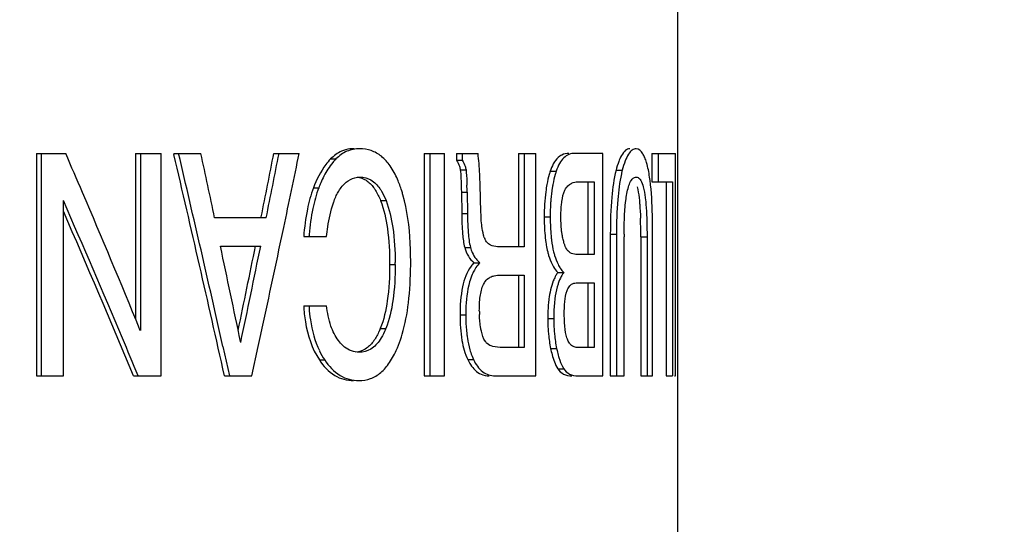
# Model space of a CAD drawing. Header units: millimetres. Extents: x 6 to 407, y 6 to 288.
# Tile 24 of 42: x 358.6 to 366.34, y 96.93 to 100.9. Entities that reach past the tile are written whole.
import ezdxf

# ---------------------------------------------------------------- set-up
doc = ezdxf.new("R2010")
doc.units = ezdxf.units.MM
doc.header["$LTSCALE"] = 23.1
doc.layers.get('0').update_dxf_attribs({"linetype": 'CONTINUOUS'})
doc.layers.add('DM1-0-1-CLIS-A-TE_DXF_DIMENSION', color=7, linetype='CONTINUOUS')
doc.layers.add('F71728_LOCK_DXF_CONTINUOUS_LINE', color=7, linetype='CONTINUOUS')
doc.styles.get("Standard").update_dxf_attribs({"font": 'txt', "width": 0.7})
doc.dimstyles.new('DIMSTYLE_1', dxfattribs={"dimtxt": 3, "dimasz": 3, "dimexe": 1, "dimexo": 1, "dimgap": 0.75, "dimtad": 1, "dimdsep": 46, "dimtxsty": 'STANDARD', "dimblk": '_FILLED', "dimblk1": '_FILLED', "dimblk2": '_FILLED', "dimcen": 0.09, "dimclrt": 5, "dimazin": 2, "dimtp": 0.01, "dimtm": 0.01, "dimtfac": 1, "dimtofl": 0, "dimtmove": 0, "dimatfit": 3, "dimldrblk": '_FILLED', "dimfxl": 1, "dimtolj": 1, "dimarcsym": 0})

# ---------------------------------------------------------------- blocks, each defined once
blk = doc.blocks.new('_FILLED')
at = {"color": 0, "linetype": 'BYBLOCK'}
blk.add_solid([(0, 0), (-1, 0.1667), (-1, -0.1667)], dxfattribs=at)
blk = doc.blocks.new('*D0')
at = {"layer": 'DM1-0-1-CLIS-A-TE_DXF_DIMENSION', "color": 2, "linetype": 'CONTINUOUS'}
for p, q in [((330.7806, 136.296), (394.3393, 136.296)), ((393.3393, 136.296), (393.3393, 100.321)), ((393.3393, 64.346), (393.3393, 100.321)), ((355.4312, 64.346), (394.3393, 64.346))]:
    blk.add_line(p, q, dxfattribs=at)
at = {"layer": 'DM1-0-1-CLIS-A-TE_DXF_DIMENSION', "color": 2, "linetype": 'CONTINUOUS', "xscale": 3, "yscale": 3, "zscale": 3}
for p, rotation in [((393.3393, 136.296), 90), ((393.3393, 64.346), 270)]:
    blk.add_blockref('_FILLED', p, dxfattribs=dict(at, rotation=rotation))
at = {"layer": 'DM1-0-1-CLIS-A-TE_DXF_DIMENSION', "color": 5, "linetype": 'CONTINUOUS', "insert": (389.5893, 100.321), "char_height": 3, "width": 10.5, "attachment_point": 2, "rotation": 90, "line_spacing_factor": 0.9}
blk.add_mtext('71.95', dxfattribs=at)
blk = doc.blocks.new('*D2')
at = {"layer": 'DM1-0-1-CLIS-A-TE_DXF_DIMENSION', "color": 2, "linetype": 'CONTINUOUS'}
for p, q in [((273.2707, 106.9759), (273.2707, 148.4659)), ((369.2707, 89.0225), (369.2707, 148.4659)), ((273.2707, 147.4659), (321.2707, 147.4659)), ((369.2707, 147.4659), (321.2707, 147.4659))]:
    blk.add_line(p, q, dxfattribs=at)
at = {"layer": 'DM1-0-1-CLIS-A-TE_DXF_DIMENSION', "color": 2, "linetype": 'CONTINUOUS', "xscale": 3, "yscale": 3, "zscale": 3, "rotation": 180}
blk.add_blockref('_FILLED', (273.2707, 147.4659), dxfattribs=at)
at = {"layer": 'DM1-0-1-CLIS-A-TE_DXF_DIMENSION', "color": 2, "linetype": 'CONTINUOUS', "xscale": 3, "yscale": 3, "zscale": 3}
blk.add_blockref('_FILLED', (369.2707, 147.4659), dxfattribs=at)
at = {"layer": 'DM1-0-1-CLIS-A-TE_DXF_DIMENSION', "color": 5, "linetype": 'CONTINUOUS', "insert": (321.2707, 151.2159), "char_height": 3, "width": 4.2, "attachment_point": 2, "line_spacing_factor": 0.9}
blk.add_mtext('96', dxfattribs=at)

msp = doc.modelspace()

# ---------------------------------------------------------------- linework, layer by layer
at = {"layer": 'F71728_LOCK_DXF_CONTINUOUS_LINE', "color": 7, "linetype": 'CONTINUOUS'}
for p, q in [((363.7727, 113.196), (363.7727, 94.096)), ((358.7289, 99.846), (358.9579, 99.846)), ((358.7289, 99.846), (358.7289, 98.096)), ((358.7645, 99.846), (358.7645, 98.096)), ((359.5079, 99.846), (359.7086, 99.846)), ((359.5079, 99.846), (359.5079, 98.5438)), ((359.5457, 99.846), (359.5457, 98.4524)), ((359.7086, 98.096), (359.7086, 99.846)), ((359.8081, 99.846), (360.0225, 99.846)), ((359.8081, 99.846), (359.8101, 99.8375)), ((360.5962, 99.846), (360.7961, 99.846)), ((361.78, 99.846), (361.9391, 99.846)), ((361.78, 99.846), (361.78, 98.096)), ((361.8243, 99.846), (361.8243, 98.096)), ((361.9391, 98.096), (361.9391, 99.846)), ((362.034, 99.846), (362.2032, 99.846)), ((362.034, 99.846), (362.034, 99.7914)), ((362.079, 99.846), (362.079, 99.7914)), ((362.5209, 99.846), (362.659, 99.846)), ((362.5209, 99.846), (362.5209, 99.1118)), ((362.5674, 99.846), (362.5674, 99.1118)), ((362.659, 98.096), (362.659, 99.846)), ((363.1849, 99.846), (362.9655, 99.846)), ((363.1849, 98.096), (363.1849, 99.846)), ((363.5719, 99.846), (363.7562, 99.846)), ((363.5719, 99.846), (363.5719, 99.6227)), ((363.6213, 99.846), (363.6213, 99.6227)), ((363.7562, 98.096), (363.7562, 99.846)), ((362.034, 99.7914), (362.079, 99.7914)), ((362.2258, 99.3827), (362.2198, 99.5989)), ((362.9997, 99.6227), (363.1161, 99.6227)), ((363.0681, 99.6227), (363.0681, 99.0512)), ((363.1161, 99.6227), (363.1161, 99.0512)), ((363.5719, 99.6227), (363.7326, 99.6227)), ((363.6829, 99.6227), (363.6829, 98.096)), ((363.7326, 99.6227), (363.7326, 98.096)), ((362.0718, 99.5407), (362.0744, 99.372)), ((362.1169, 99.5407), (362.1195, 99.372)), ((358.9396, 98.096), (358.9396, 99.4742)), ((360.5363, 99.3399), (360.1301, 99.3399)), ((360.6366, 99.086), (360.674, 99.2627)), ((360.831, 99.1914), (361.0104, 99.1914)), ((363.2442, 99.2116), (363.2442, 98.096)), ((363.2927, 99.2116), (363.2927, 98.096)), ((363.3522, 98.096), (363.3522, 99.189)), ((363.4838, 99.189), (363.4838, 98.096)), ((363.533, 99.189), (363.533, 98.096)), ((363.5767, 98.096), (363.5767, 99.2116)), ((360.1757, 99.1166), (360.4927, 99.1166)), ((362.5674, 99.1118), (362.3564, 99.1118)), ((363.1161, 99.0512), (362.9729, 99.0512)), ((362.1724, 98.9859), (362.2178, 98.9859)), ((362.3818, 98.8884), (362.5674, 98.8884)), ((362.5209, 98.8884), (362.5209, 98.3194)), ((362.5674, 98.8884), (362.5674, 98.3194)), ((362.8308, 98.9086), (362.8781, 98.9086)), ((362.9832, 98.8279), (363.1161, 98.8279)), ((363.0681, 98.8279), (363.0681, 98.3194)), ((363.1161, 98.8279), (363.1161, 98.3194)), ((360.831, 98.6473), (361.0104, 98.6473)), ((359.5457, 98.4524), (359.5402, 98.4658)), ((360.3355, 98.3574), (360.3338, 98.3654)), ((360.1957, 98.3259), (360.2473, 98.096)), ((360.4234, 98.096), (360.4738, 98.3275)), ((362.5674, 98.3194), (362.3951, 98.3194)), ((363.1161, 98.3194), (362.9843, 98.3194)), ((358.7289, 98.096), (358.9396, 98.096)), ((359.4906, 98.096), (359.7086, 98.096)), ((360.2074, 98.096), (360.4234, 98.096)), ((361.78, 98.096), (361.9391, 98.096)), ((362.3366, 98.096), (362.659, 98.096)), ((362.9891, 98.096), (363.1849, 98.096)), ((363.2442, 98.096), (363.3522, 98.096)), ((363.4838, 98.096), (363.5767, 98.096)), ((363.6829, 98.096), (363.7326, 98.096)), ((363.7487, 98.096), (363.7562, 98.096))]:
    msp.add_line(p, q, dxfattribs=at)
at = {"layer": 'F71728_LOCK_DXF_CONTINUOUS_LINE', "color": 9, "linetype": 'CONTINUOUS'}
for p, q in [((361.0428, 99.8021), (361.085, 99.8021)), ((362.0633, 99.7167), (362.1084, 99.7167)), ((362.7709, 99.7049), (362.818, 99.7049)), ((363.2892, 99.7127), (363.3378, 99.7127)), ((360.9077, 99.5751), (360.9495, 99.5751)), ((362.0718, 99.5407), (362.1169, 99.5407)), ((361.4358, 99.4744), (361.4791, 99.4744)), ((362.0744, 99.372), (362.1195, 99.372)), ((362.7241, 99.3458), (362.7711, 99.3458)), ((363.2442, 99.2116), (363.2927, 99.2116)), ((363.4838, 99.189), (363.533, 99.189)), ((362.0982, 99.1061), (362.1434, 99.1061)), ((361.5075, 98.9716), (361.551, 98.9716)), ((362.0615, 98.5748), (362.1066, 98.5748)), ((362.7521, 98.5475), (362.7992, 98.5475)), ((361.4338, 98.4679), (361.4772, 98.4679)), ((362.7743, 98.3112), (362.8214, 98.3112)), ((360.9543, 98.2211), (360.9962, 98.2211)), ((362.1225, 98.2231), (362.1677, 98.2231)), ((362.8301, 98.1521), (362.8774, 98.1521))]:
    msp.add_line(p, q, dxfattribs=at)
at = {"layer": 'F71728_LOCK_DXF_CONTINUOUS_LINE', "color": 7, "linetype": 'CONTINUOUS'}
for centre, radius, start, end in [((286.1703, 68.3123), 79.3247, 23.18201, 23.42371), ((187.1906, 59.5335), 177.2622, 12.564897, 13.142263), ((187.2496, 59.4245), 177.2673, 12.676747, 13.180871), ((163.3306, 57.7627), 201.1435, 11.92928, 12.076668), ((171.3299, 137.1772), 192.9128, 348.691237, 348.842128), ((171.8562, 137.1878), 192.4387, 348.657403, 348.81105), ((197.8726, 133.6373), 166.3909, 348.07743, 348.282649), ((359.7823, 99.5666), 2.437, 4.72294, 6.58325), ((359.3293, 99.5322), 2.8913, 1.32223, 4.66395), ((361.7563, 99.2726), 0.8615, 152.71671, 156.63862), ((364.1798, 99.4967), 0.8693, 165.61378, 167.51141), ((361.911, 99.205), 1.0304, 156.59701, 158.94551), ((357.4453, 99.4726), 4.6721, 0.83481, 1.52157), ((288.9852, 69.5097), 76.2657, 22.313504, 23.187537), ((288.4659, 68.5495), 76.9603, 22.816243, 23.692375), ((288.9144, 68.8455), 76.3976, 22.511736, 23.567087), ((364.7967, 99.3458), 2.0256, 179.99925, 180.27121), ((359.4229, 99.1995), 4.0609, 0.15087, 1.94355), ((363.3163, 98.9852), 2.4524, 174.7999, 175.17635), ((362.4451, 99.2541), 0.2045, 199.62828, 202.06855), ((367.6396, 99.1892), 4.2874, 179.71614, 180.0021), ((358.0121, 99.1892), 5.4717, 359.99834, 0.21951), ((170.5753, 58.8212), 193.835, 11.771537, 11.998431), ((174.4444, 137.1448), 189.8553, 348.241105, 348.445431), ((174.8108, 137.1868), 189.5445, 348.178894, 348.413248), ((362.4201, 99.1778), 0.2859, 194.52613, 199.09519), ((195.2726, 134.1883), 169.0486, 347.752605, 348.015537), ((358.7392, 98.9717), 2.8119, 359.99916, 0.31307), ((358.1756, 98.9917), 3.4975, 359.58364, 0.0014), ((362.3445, 99.1443), 0.2029, 219.33225, 231.36796), ((363.1069, 99.1104), 0.3065, 206.54629, 210.15273), ((363.0742, 98.7629), 0.2443, 143.374, 148.32063), ((362.1902, 98.7172), 1.3194, 183.03728, 183.77081), ((363.6449, 98.5753), 1.5383, 178.49814, 180.01813), ((363.1871, 98.6078), 0.9738, 179.98257, 181.7513), ((364.2937, 98.5479), 1.5416, 178.58236, 180.01474), ((364.1534, 98.5469), 1.4013, 179.97518, 183.43006), ((364.1965, 98.5469), 1.3973, 179.97512, 183.43919), ((291.2327, 69.7217), 73.9554, 22.5611, 22.810427), ((361.5217, 98.5679), 0.6296, 205.79957, 213.4216)]:
    msp.add_arc(centre, radius, start, end, dxfattribs=at)
for points, knots in [([(361.2715, 99.8828), (361.2375, 99.8828), (361.1672, 99.8692), (361.1097, 99.827), (361.085, 99.8021)], [0, 0, 0, 0, 0.492079, 1, 1, 1, 1]), ([(361.5689, 99.642), (361.5529, 99.6788), (361.5183, 99.7449), (361.4487, 99.8248), (361.3645, 99.8735), (361.3023, 99.8828), (361.2715, 99.8828)], [0, 0, 0, 0, 0.296524, 0.546987, 0.772205, 1, 1, 1, 1]), ([(363.448, 99.8828), (363.437, 99.8828), (363.4117, 99.873), (363.383, 99.8369), (363.3575, 99.7822), (363.3443, 99.738), (363.3378, 99.7127)], [0, 0, 0, 0, 0.154134, 0.355118, 0.632854, 1, 1, 1, 1]), ([(363.399, 99.8828), (363.3955, 99.8828), (363.3803, 99.8812), (363.3666, 99.8723), (363.3582, 99.8643)], [0, 0, 0, 0, 0.233173, 1, 1, 1, 1]), ([(363.5148, 99.8134), (363.5102, 99.8238), (363.4965, 99.852), (363.4695, 99.8828), (363.448, 99.8828)], [0, 0, 0, 0, 0.3444, 1, 1, 1, 1]), ([(361.1612, 99.8739), (361.1503, 99.8709), (361.1064, 99.8554), (361.0675, 99.8271), (361.0428, 99.8021)], [0, 0, 0, 0, 0.242766, 1, 1, 1, 1]), ([(362.8615, 99.8327), (362.856, 99.8299), (362.8335, 99.816), (362.8156, 99.7954), (362.8046, 99.7784)], [0, 0, 0, 0, 0.232302, 1, 1, 1, 1]), ([(362.9655, 99.846), (362.9497, 99.846), (362.9174, 99.8403), (362.8746, 99.8114), (362.8407, 99.7646), (362.825, 99.7263), (362.818, 99.7049)], [0, 0, 0, 0, 0.216645, 0.436956, 0.690903, 1, 1, 1, 1]), ([(363.3582, 99.8643), (363.3545, 99.8607), (363.3381, 99.8423), (363.3266, 99.8201), (363.3188, 99.8023)], [0, 0, 0, 0, 0.208514, 1, 1, 1, 1]), ([(363.5335, 99.7589), (363.5322, 99.764), (363.5269, 99.7825), (363.5205, 99.8007), (363.5148, 99.8134)], [0, 0, 0, 0, 0.274749, 1, 1, 1, 1]), ([(361.0428, 99.8021), (361.0292, 99.7882), (360.9718, 99.7206), (360.9324, 99.6395), (360.9077, 99.5751)], [0, 0, 0, 0, 0.220289, 1, 1, 1, 1]), ([(361.085, 99.8021), (361.0761, 99.793), (361.0394, 99.7521), (361.0101, 99.705), (360.9907, 99.6675)], [0, 0, 0, 0, 0.230743, 1, 1, 1, 1]), ([(362.8046, 99.7784), (362.8012, 99.7732), (362.7875, 99.75), (362.7773, 99.7247), (362.7709, 99.7049)], [0, 0, 0, 0, 0.227551, 1, 1, 1, 1]), ([(363.3188, 99.8023), (363.316, 99.7959), (363.3042, 99.7667), (363.2953, 99.7364), (363.2892, 99.7127)], [0, 0, 0, 0, 0.220159, 1, 1, 1, 1]), ([(363.561, 99.5991), (363.5593, 99.6146), (363.5527, 99.6682), (363.5435, 99.7217), (363.5335, 99.7589)], [0, 0, 0, 0, 0.288129, 1, 1, 1, 1]), ([(361.1077, 99.5499), (361.1237, 99.5756), (361.1586, 99.6204), (361.2093, 99.6482), (361.2339, 99.6544)], [0, 0, 0, 0, 0.543914, 1, 1, 1, 1]), ([(361.2512, 99.6585), (361.276, 99.6559), (361.3277, 99.6379), (361.3652, 99.5991), (361.3816, 99.5769)], [0, 0, 0, 0, 0.474514, 1, 1, 1, 1]), ([(361.2752, 99.6595), (361.3045, 99.6595), (361.3677, 99.643), (361.4116, 99.5961), (361.4301, 99.5695)], [0, 0, 0, 0, 0.474754, 1, 1, 1, 1]), ([(362.0633, 99.7167), (362.0666, 99.6951), (362.0697, 99.6363), (362.0712, 99.5776), (362.0718, 99.5407)], [0, 0, 0, 0, 0.372083, 1, 1, 1, 1]), ([(362.1084, 99.7167), (362.1094, 99.7101), (362.1137, 99.6702), (362.1149, 99.6301), (362.1158, 99.5967)], [0, 0, 0, 0, 0.167008, 1, 1, 1, 1]), ([(362.7709, 99.7049), (362.7683, 99.697), (362.758, 99.6633), (362.7501, 99.6288), (362.7452, 99.6024)], [0, 0, 0, 0, 0.237638, 1, 1, 1, 1]), ([(362.818, 99.7049), (362.8154, 99.697), (362.8051, 99.6632), (362.7972, 99.6288), (362.7922, 99.6024)], [0, 0, 0, 0, 0.237649, 1, 1, 1, 1]), ([(363.2892, 99.7127), (363.2715, 99.6439), (363.2492, 99.4765), (363.2442, 99.3086), (363.2442, 99.2116)], [0, 0, 0, 0, 0.422602, 1, 1, 1, 1]), ([(363.3311, 99.6847), (363.3163, 99.6181), (363.2971, 99.4603), (363.2927, 99.3019), (363.2927, 99.2116)], [0, 0, 0, 0, 0.430071, 1, 1, 1, 1]), ([(363.4167, 99.6432), (363.4191, 99.6459), (363.4274, 99.6544), (363.4395, 99.6595), (363.4477, 99.6595)], [0, 0, 0, 0, 0.304828, 1, 1, 1, 1]), ([(363.4477, 99.6595), (363.4529, 99.6595), (363.4688, 99.6556), (363.4907, 99.6276), (363.4992, 99.6008), (363.5037, 99.5836)], [0, 0, 0, 0, 0.154952, 0.467586, 1, 1, 1, 1]), ([(360.9077, 99.5751), (360.8866, 99.5205), (360.8534, 99.3933), (360.837, 99.2633), (360.831, 99.1914)], [0, 0, 0, 0, 0.447842, 1, 1, 1, 1]), ([(360.9495, 99.5751), (360.9292, 99.5226), (360.8968, 99.4007), (360.8802, 99.2762), (360.874, 99.2074)], [0, 0, 0, 0, 0.449401, 1, 1, 1, 1]), ([(361.3816, 99.5769), (361.3868, 99.5698), (361.4085, 99.5377), (361.425, 99.5023), (361.4358, 99.4744)], [0, 0, 0, 0, 0.226697, 1, 1, 1, 1]), ([(361.6123, 99.5199), (361.6092, 99.5307), (361.5967, 99.572), (361.5817, 99.6126), (361.5689, 99.642)], [0, 0, 0, 0, 0.259445, 1, 1, 1, 1]), ([(362.7452, 99.6024), (362.7416, 99.5833), (362.7283, 99.4984), (362.7241, 99.4122), (362.7241, 99.3458)], [0, 0, 0, 0, 0.227148, 1, 1, 1, 1]), ([(362.7922, 99.6024), (362.7905, 99.593), (362.7837, 99.5536), (362.779, 99.5137), (362.7765, 99.4833)], [0, 0, 0, 0, 0.238184, 1, 1, 1, 1]), ([(362.9384, 99.6102), (362.9428, 99.6123), (362.9623, 99.6201), (362.9836, 99.6227), (362.9997, 99.6227)], [0, 0, 0, 0, 0.23414, 1, 1, 1, 1]), ([(363.3552, 99.337), (363.3572, 99.3828), (363.3631, 99.4654), (363.3767, 99.5476), (363.3875, 99.583)], [0, 0, 0, 0, 0.552901, 1, 1, 1, 1]), ([(363.3875, 99.583), (363.3895, 99.5898), (363.3967, 99.6109), (363.4067, 99.6316), (363.4167, 99.6432)], [0, 0, 0, 0, 0.314553, 1, 1, 1, 1]), ([(363.4547, 99.5833), (363.4567, 99.5758), (363.4647, 99.5405), (363.4695, 99.5045), (363.4725, 99.4763)], [0, 0, 0, 0, 0.214837, 1, 1, 1, 1]), ([(363.5037, 99.5836), (363.5057, 99.5761), (363.5137, 99.5409), (363.5186, 99.505), (363.5216, 99.4767)], [0, 0, 0, 0, 0.214663, 1, 1, 1, 1]), ([(363.5767, 99.2116), (363.5767, 99.25), (363.5756, 99.3792), (363.571, 99.5087), (363.561, 99.5991)], [0, 0, 0, 0, 0.296885, 1, 1, 1, 1]), ([(361.0644, 99.4558), (361.0662, 99.461), (361.0732, 99.4806), (361.0813, 99.4998), (361.0879, 99.5137)], [0, 0, 0, 0, 0.263741, 1, 1, 1, 1]), ([(361.4301, 99.5695), (361.4348, 99.5628), (361.454, 99.5327), (361.4691, 99.5001), (361.4791, 99.4744)], [0, 0, 0, 0, 0.228671, 1, 1, 1, 1]), ([(361.673, 98.9918), (361.673, 99.0419), (361.6689, 99.2192), (361.6472, 99.3974), (361.6123, 99.5199)], [0, 0, 0, 0, 0.282454, 1, 1, 1, 1]), ([(362.8584, 99.4277), (362.8595, 99.4411), (362.8644, 99.485), (362.8737, 99.5293), (362.8871, 99.5573)], [0, 0, 0, 0, 0.301365, 1, 1, 1, 1]), ([(361.0104, 99.1914), (361.0134, 99.2172), (361.0252, 99.3064), (361.0435, 99.3952), (361.0644, 99.4558)], [0, 0, 0, 0, 0.288439, 1, 1, 1, 1]), ([(361.4358, 99.4744), (361.4631, 99.4045), (361.4996, 99.2367), (361.5075, 99.0666), (361.5075, 98.9716)], [0, 0, 0, 0, 0.441449, 1, 1, 1, 1]), ([(361.4791, 99.4744), (361.5057, 99.4065), (361.5419, 99.2439), (361.5505, 99.0789), (361.551, 98.987)], [0, 0, 0, 0, 0.44277, 1, 1, 1, 1]), ([(362.7765, 99.4833), (362.7756, 99.4724), (362.7723, 99.4267), (362.7711, 99.3808), (362.7711, 99.3458)], [0, 0, 0, 0, 0.238808, 1, 1, 1, 1]), ([(362.855, 99.3399), (362.855, 99.3478), (362.8553, 99.3771), (362.8566, 99.4064), (362.8584, 99.4277)], [0, 0, 0, 0, 0.268311, 1, 1, 1, 1]), ([(363.4725, 99.4763), (363.4736, 99.4653), (363.4779, 99.419), (363.4802, 99.3726), (363.4814, 99.3372)], [0, 0, 0, 0, 0.238077, 1, 1, 1, 1]), ([(363.5216, 99.4767), (363.5227, 99.4657), (363.527, 99.4194), (363.5293, 99.3729), (363.5306, 99.3375)], [0, 0, 0, 0, 0.237943, 1, 1, 1, 1]), ([(362.0744, 99.372), (362.0753, 99.3184), (362.0787, 99.2294), (362.0893, 99.1405), (362.0982, 99.1061)], [0, 0, 0, 0, 0.60174, 1, 1, 1, 1]), ([(362.1195, 99.372), (362.1197, 99.3632), (362.1203, 99.3304), (362.1215, 99.2975), (362.1228, 99.2735)], [0, 0, 0, 0, 0.267427, 1, 1, 1, 1]), ([(362.2335, 99.2733), (362.2325, 99.2815), (362.2285, 99.3178), (362.2266, 99.3544), (362.2258, 99.3827)], [0, 0, 0, 0, 0.22494, 1, 1, 1, 1]), ([(362.7241, 99.3458), (362.7241, 99.3287), (362.7249, 99.2615), (362.7296, 99.1943), (362.7369, 99.1447)], [0, 0, 0, 0, 0.254776, 1, 1, 1, 1]), ([(362.8629, 99.2193), (362.8616, 99.2285), (362.8567, 99.2685), (362.855, 99.3089), (362.855, 99.3399)], [0, 0, 0, 0, 0.231367, 1, 1, 1, 1]), ([(362.1228, 99.2735), (362.1237, 99.256), (362.1275, 99.2), (362.1336, 99.1436), (362.1434, 99.1061)], [0, 0, 0, 0, 0.311333, 1, 1, 1, 1]), ([(362.2525, 99.1854), (362.2504, 99.1914), (362.2415, 99.2201), (362.2365, 99.2499), (362.2335, 99.2733)], [0, 0, 0, 0, 0.212516, 1, 1, 1, 1]), ([(362.7776, 99.1966), (362.7787, 99.1854), (362.7835, 99.143), (362.7907, 99.1008), (362.7983, 99.0702)], [0, 0, 0, 0, 0.263124, 1, 1, 1, 1]), ([(362.8727, 99.1688), (362.8696, 99.1811), (362.8662, 99.1979), (362.8636, 99.2149), (362.8629, 99.2193)], [0, 0, 0, 0, 0.739974, 1, 1, 1, 1]), ([(362.0982, 99.1061), (362.1044, 99.0819), (362.1223, 99.0367), (362.1546, 99.0001), (362.1724, 98.9859)], [0, 0, 0, 0, 0.523077, 1, 1, 1, 1]), ([(362.285, 99.1353), (362.282, 99.1373), (362.269, 99.1487), (362.2608, 99.1647), (362.2556, 99.1773)], [0, 0, 0, 0, 0.209238, 1, 1, 1, 1]), ([(362.3564, 99.1118), (362.3377, 99.1118), (362.312, 99.1185), (362.2904, 99.1315), (362.285, 99.1353)], [0, 0, 0, 0, 0.740939, 1, 1, 1, 1]), ([(362.7369, 99.1447), (362.7378, 99.1382), (362.7418, 99.1132), (362.7467, 99.0884), (362.7512, 99.0702)], [0, 0, 0, 0, 0.260182, 1, 1, 1, 1]), ([(362.8855, 99.1259), (362.8843, 99.1291), (362.8794, 99.1432), (362.8754, 99.1576), (362.8727, 99.1688)], [0, 0, 0, 0, 0.229398, 1, 1, 1, 1]), ([(362.9159, 99.0745), (362.9129, 99.0771), (362.8992, 99.0919), (362.891, 99.1108), (362.8855, 99.1259)], [0, 0, 0, 0, 0.200239, 1, 1, 1, 1]), ([(362.15, 99.0843), (362.1522, 99.0778), (362.1617, 99.0535), (362.1754, 99.0307), (362.1876, 99.0158)], [0, 0, 0, 0, 0.263089, 1, 1, 1, 1]), ([(362.7512, 99.0702), (362.7535, 99.061), (362.7624, 99.0279), (362.7745, 98.9956), (362.7855, 98.9735)], [0, 0, 0, 0, 0.277429, 1, 1, 1, 1]), ([(362.7983, 99.0702), (362.8006, 99.061), (362.8096, 99.0279), (362.8216, 98.9956), (362.8327, 98.9735)], [0, 0, 0, 0, 0.277499, 1, 1, 1, 1]), ([(362.9729, 99.0512), (362.9577, 99.0512), (362.9367, 99.0584), (362.9202, 99.0709), (362.9159, 99.0745)], [0, 0, 0, 0, 0.731724, 1, 1, 1, 1]), ([(361.5075, 98.9716), (361.5075, 98.8765), (361.4994, 98.7059), (361.4619, 98.5377), (361.4338, 98.4679)], [0, 0, 0, 0, 0.558293, 1, 1, 1, 1]), ([(361.551, 98.9716), (361.551, 98.8765), (361.5429, 98.7059), (361.5053, 98.5377), (361.4772, 98.4679)], [0, 0, 0, 0, 0.558253, 1, 1, 1, 1]), ([(361.6066, 98.4236), (361.6302, 98.5036), (361.6633, 98.6843), (361.6722, 98.867), (361.673, 98.9663)], [0, 0, 0, 0, 0.456434, 1, 1, 1, 1]), ([(362.1488, 98.9588), (362.1138, 98.912), (362.0695, 98.7816), (362.0615, 98.6491), (362.0615, 98.5748)], [0, 0, 0, 0, 0.440131, 1, 1, 1, 1]), ([(362.2178, 98.9859), (362.2145, 98.9826), (362.2004, 98.9679), (362.1884, 98.9515), (362.1801, 98.9382)], [0, 0, 0, 0, 0.230928, 1, 1, 1, 1]), ([(362.7855, 98.9735), (362.7889, 98.9667), (362.8015, 98.9435), (362.8175, 98.922), (362.8308, 98.9086)], [0, 0, 0, 0, 0.28545, 1, 1, 1, 1]), ([(362.8418, 98.9565), (362.8446, 98.9517), (362.8552, 98.9347), (362.8679, 98.9189), (362.8781, 98.9086)], [0, 0, 0, 0, 0.277103, 1, 1, 1, 1]), ([(362.1574, 98.8944), (362.149, 98.875), (362.1185, 98.785), (362.1091, 98.6893), (362.1071, 98.6156)], [0, 0, 0, 0, 0.222587, 1, 1, 1, 1]), ([(362.1801, 98.9382), (362.1781, 98.9349), (362.1697, 98.9207), (362.1624, 98.9059), (362.1574, 98.8944)], [0, 0, 0, 0, 0.237006, 1, 1, 1, 1]), ([(362.3156, 98.8788), (362.3204, 98.8805), (362.342, 98.8865), (362.3645, 98.8884), (362.3818, 98.8884)], [0, 0, 0, 0, 0.228732, 1, 1, 1, 1]), ([(362.8105, 98.8763), (362.8046, 98.8653), (362.7792, 98.8095), (362.767, 98.7486), (362.7608, 98.7004)], [0, 0, 0, 0, 0.204693, 1, 1, 1, 1]), ([(362.8308, 98.9086), (362.829, 98.9063), (362.8216, 98.8959), (362.8151, 98.8849), (362.8105, 98.8763)], [0, 0, 0, 0, 0.23342, 1, 1, 1, 1]), ([(362.8663, 98.8912), (362.8634, 98.8865), (362.8509, 98.8648), (362.8412, 98.8416), (362.835, 98.8233)], [0, 0, 0, 0, 0.223096, 1, 1, 1, 1]), ([(362.2133, 98.6081), (362.2133, 98.6456), (362.2163, 98.7156), (362.2321, 98.7854), (362.2462, 98.8149)], [0, 0, 0, 0, 0.534595, 1, 1, 1, 1]), ([(362.2462, 98.8149), (362.2488, 98.8204), (362.2587, 98.8387), (362.2728, 98.855), (362.2849, 98.8635)], [0, 0, 0, 0, 0.292165, 1, 1, 1, 1]), ([(362.835, 98.8233), (362.8319, 98.8143), (362.8198, 98.7741), (362.8121, 98.7326), (362.8079, 98.7004)], [0, 0, 0, 0, 0.226275, 1, 1, 1, 1]), ([(362.9039, 98.7666), (362.9057, 98.7716), (362.9122, 98.7875), (362.9218, 98.8026), (362.931, 98.8102)], [0, 0, 0, 0, 0.308625, 1, 1, 1, 1]), ([(362.882, 98.5784), (362.882, 98.6123), (362.8841, 98.6755), (362.894, 98.7389), (362.9039, 98.7666)], [0, 0, 0, 0, 0.534858, 1, 1, 1, 1]), ([(360.831, 98.6473), (360.8332, 98.6053), (360.8477, 98.4575), (360.8955, 98.3102), (360.9543, 98.2211)], [0, 0, 0, 0, 0.282537, 1, 1, 1, 1]), ([(361.1038, 98.3732), (361.078, 98.4074), (361.0361, 98.4974), (361.0174, 98.5933), (361.0104, 98.6473)], [0, 0, 0, 0, 0.440488, 1, 1, 1, 1]), ([(362.7608, 98.7004), (362.7596, 98.6911), (362.7554, 98.6531), (362.7533, 98.6149), (362.7526, 98.586)], [0, 0, 0, 0, 0.243793, 1, 1, 1, 1]), ([(362.8079, 98.7004), (362.8063, 98.688), (362.8009, 98.6372), (362.7992, 98.5861), (362.7992, 98.5475)], [0, 0, 0, 0, 0.243497, 1, 1, 1, 1]), ([(360.8736, 98.6304), (360.8757, 98.5986), (360.8875, 98.4835), (360.9183, 98.3694), (360.9549, 98.2939)], [0, 0, 0, 0, 0.275154, 1, 1, 1, 1]), ([(362.0615, 98.5748), (362.0615, 98.5078), (362.0684, 98.388), (362.0998, 98.2707), (362.1225, 98.2231)], [0, 0, 0, 0, 0.559754, 1, 1, 1, 1]), ([(362.1066, 98.5748), (362.1066, 98.5618), (362.1072, 98.5125), (362.1103, 98.4633), (362.1144, 98.4274)], [0, 0, 0, 0, 0.265111, 1, 1, 1, 1]), ([(362.2293, 98.4477), (362.2271, 98.4574), (362.2185, 98.5004), (362.2148, 98.5442), (362.2137, 98.578)], [0, 0, 0, 0, 0.227725, 1, 1, 1, 1]), ([(362.8925, 98.436), (362.8907, 98.4461), (362.8838, 98.4932), (362.882, 98.541), (362.882, 98.5784)], [0, 0, 0, 0, 0.215262, 1, 1, 1, 1]), ([(361.4338, 98.4679), (361.4298, 98.4579), (361.4143, 98.4219), (361.3949, 98.3873), (361.3777, 98.3646)], [0, 0, 0, 0, 0.274185, 1, 1, 1, 1]), ([(361.4772, 98.4679), (361.4739, 98.4597), (361.461, 98.4295), (361.4455, 98.4004), (361.4322, 98.3805)], [0, 0, 0, 0, 0.269577, 1, 1, 1, 1]), ([(361.5658, 98.3099), (361.5697, 98.3188), (361.585, 98.356), (361.598, 98.3943), (361.6066, 98.4236)], [0, 0, 0, 0, 0.241236, 1, 1, 1, 1]), ([(362.1144, 98.4274), (362.1158, 98.416), (362.1215, 98.3732), (362.1302, 98.3308), (362.1389, 98.3004)], [0, 0, 0, 0, 0.267051, 1, 1, 1, 1]), ([(362.2746, 98.3496), (362.2694, 98.3548), (362.2469, 98.3836), (362.2359, 98.4195), (362.2293, 98.4477)], [0, 0, 0, 0, 0.204067, 1, 1, 1, 1]), ([(362.7546, 98.463), (362.7554, 98.4496), (362.7594, 98.3987), (362.7666, 98.3481), (362.7743, 98.3112)], [0, 0, 0, 0, 0.263164, 1, 1, 1, 1]), ([(362.8017, 98.463), (362.8025, 98.4496), (362.8065, 98.3987), (362.8138, 98.3481), (362.8214, 98.3112)], [0, 0, 0, 0, 0.263157, 1, 1, 1, 1]), ([(362.9059, 98.3847), (362.9045, 98.3885), (362.8989, 98.4052), (362.895, 98.4225), (362.8925, 98.436)], [0, 0, 0, 0, 0.226423, 1, 1, 1, 1]), ([(361.1525, 98.3226), (361.1481, 98.326), (361.1303, 98.3412), (361.1146, 98.359), (361.1038, 98.3732)], [0, 0, 0, 0, 0.236878, 1, 1, 1, 1]), ([(361.3777, 98.3646), (361.3606, 98.342), (361.3215, 98.3026), (361.2681, 98.2846), (361.2425, 98.2822)], [0, 0, 0, 0, 0.524093, 1, 1, 1, 1]), ([(361.4322, 98.3805), (361.4128, 98.3515), (361.3668, 98.3), (361.299, 98.2814), (361.2678, 98.2814)], [0, 0, 0, 0, 0.527812, 1, 1, 1, 1]), ([(362.3951, 98.3194), (362.3699, 98.3194), (362.3281, 98.3218), (362.2866, 98.3377), (362.2746, 98.3496)], [0, 0, 0, 0, 0.600169, 1, 1, 1, 1]), ([(362.928, 98.3454), (362.9257, 98.3481), (362.9165, 98.36), (362.9099, 98.3738), (362.9059, 98.3847)], [0, 0, 0, 0, 0.229451, 1, 1, 1, 1]), ([(362.9843, 98.3194), (362.9737, 98.3194), (362.9521, 98.3236), (362.9349, 98.3374), (362.928, 98.3454)], [0, 0, 0, 0, 0.498743, 1, 1, 1, 1]), ([(361.2678, 98.2814), (361.2473, 98.2814), (361.2055, 98.2883), (361.1689, 98.3096), (361.1525, 98.3226)], [0, 0, 0, 0, 0.493681, 1, 1, 1, 1]), ([(361.2665, 98.058), (361.2972, 98.058), (361.3597, 98.0682), (361.4439, 98.1198), (361.5139, 98.2031), (361.5492, 98.2716), (361.5658, 98.3099)], [0, 0, 0, 0, 0.222236, 0.445958, 0.698795, 1, 1, 1, 1]), ([(362.1389, 98.3004), (362.1409, 98.2934), (362.149, 98.2671), (362.159, 98.2414), (362.1677, 98.2231)], [0, 0, 0, 0, 0.262783, 1, 1, 1, 1]), ([(362.7743, 98.3112), (362.7776, 98.2948), (362.7906, 98.2401), (362.8093, 98.1858), (362.8301, 98.1521)], [0, 0, 0, 0, 0.297063, 1, 1, 1, 1]), ([(362.8214, 98.3112), (362.8226, 98.3055), (362.8273, 98.284), (362.8328, 98.2626), (362.8374, 98.247)], [0, 0, 0, 0, 0.263686, 1, 1, 1, 1]), ([(360.9543, 98.2211), (360.9859, 98.1732), (361.0614, 98.0887), (361.1726, 98.058), (361.2238, 98.058)], [0, 0, 0, 0, 0.528648, 1, 1, 1, 1]), ([(360.9962, 98.2211), (361.028, 98.1732), (361.1038, 98.0886), (361.2152, 98.058), (361.2665, 98.058)], [0, 0, 0, 0, 0.528341, 1, 1, 1, 1]), ([(362.1225, 98.2231), (362.1289, 98.2096), (362.1535, 98.164), (362.1928, 98.1242), (362.2267, 98.1092)], [0, 0, 0, 0, 0.288412, 1, 1, 1, 1]), ([(362.1677, 98.2231), (362.1849, 98.1871), (362.2184, 98.137), (362.2848, 98.1011), (362.3194, 98.096), (362.3366, 98.096)], [0, 0, 0, 0, 0.538185, 0.76826, 1, 1, 1, 1]), ([(362.8374, 98.247), (362.8402, 98.2377), (362.8507, 98.205), (362.8644, 98.1731), (362.8774, 98.1521)], [0, 0, 0, 0, 0.283272, 1, 1, 1, 1]), ([(362.8301, 98.1521), (362.8409, 98.1346), (362.8744, 98.1033), (362.919, 98.096), (362.9415, 98.096)], [0, 0, 0, 0, 0.477908, 1, 1, 1, 1]), ([(362.8774, 98.1521), (362.8882, 98.1346), (362.9219, 98.1033), (362.9665, 98.096), (362.9891, 98.096)], [0, 0, 0, 0, 0.477611, 1, 1, 1, 1])]:
    msp.add_open_spline(points, degree=3, knots=knots, dxfattribs=at)
for points in [[(361.2288, 99.8828), (361.2061, 99.8828), (361.1831, 99.8799), (361.1612, 99.8739)], [(362.918, 99.846), (362.8986, 99.846), (362.8787, 99.8416), (362.8615, 99.8327)], [(362.034, 99.7914), (362.0439, 99.7773), (362.0516, 99.7614), (362.0568, 99.745)], [(362.0568, 99.745), (362.0597, 99.7357), (362.0618, 99.7263), (362.0633, 99.7167)], [(362.079, 99.7914), (362.089, 99.7773), (362.0967, 99.7614), (362.1019, 99.745)], [(362.1019, 99.745), (362.1048, 99.7357), (362.1069, 99.7263), (362.1084, 99.7167)], [(361.2339, 99.6544), (361.2474, 99.6578), (361.2614, 99.6595), (361.2752, 99.6595)], [(362.8871, 99.5573), (362.893, 99.5698), (362.901, 99.5816), (362.9109, 99.5912)], [(362.9109, 99.5912), (362.9189, 99.5989), (362.9284, 99.6054), (362.9384, 99.6102)], [(361.0879, 99.5137), (361.0939, 99.5261), (361.1004, 99.5382), (361.1077, 99.5499)], [(362.7711, 99.3362), (362.7714, 99.2896), (362.7731, 99.243), (362.7776, 99.1966)], [(363.3523, 99.2104), (363.3525, 99.2526), (363.3533, 99.2948), (363.3552, 99.337)], [(363.5306, 99.3375), (363.5323, 99.288), (363.533, 99.2385), (363.533, 99.189)], [(362.1724, 98.9859), (362.1638, 98.9775), (362.156, 98.9684), (362.1488, 98.9588)], [(362.2849, 98.8635), (362.2942, 98.8701), (362.3048, 98.8751), (362.3156, 98.8788)], [(362.931, 98.8102), (362.9361, 98.8143), (362.9418, 98.8179), (362.9478, 98.8206)], [(362.9478, 98.8206), (362.9533, 98.8232), (362.9593, 98.825), (362.9652, 98.8262)], [(362.9652, 98.8262), (362.9712, 98.8273), (362.9772, 98.8279), (362.9832, 98.8279)], [(362.2267, 98.1092), (362.2466, 98.1004), (362.269, 98.096), (362.2909, 98.096)]]:
    msp.add_open_spline(points, degree=3, dxfattribs=at)

# ---------------------------------------------------------------- dimensions: what is measured, and where the dimension line sits
at = {"layer": 'DM1-0-1-CLIS-A-TE_DXF_DIMENSION', "color": 2, "linetype": 'CONTINUOUS'}
for base, p1, p2, angle, picture, middle in [((273.2707, 147.4659), (369.2707, 88.0225), (273.2707, 105.9759), 180, '*D2', (321.2707, 147.4659)), ((393.3393, 136.296), (354.4312, 64.346), (329.7806, 136.296), 90, '*D0', (393.3393, 100.3866))]:
    dim = msp.add_linear_dim(base=base, p1=p1, p2=p2, angle=angle, dimstyle='DIMSTYLE_1', dxfattribs=at)
    dim.commit()
    dim.dimension.update_dxf_attribs({"geometry": picture, "text_midpoint": middle, "dimtype": 160})

doc.saveas('drawing.dxf')
